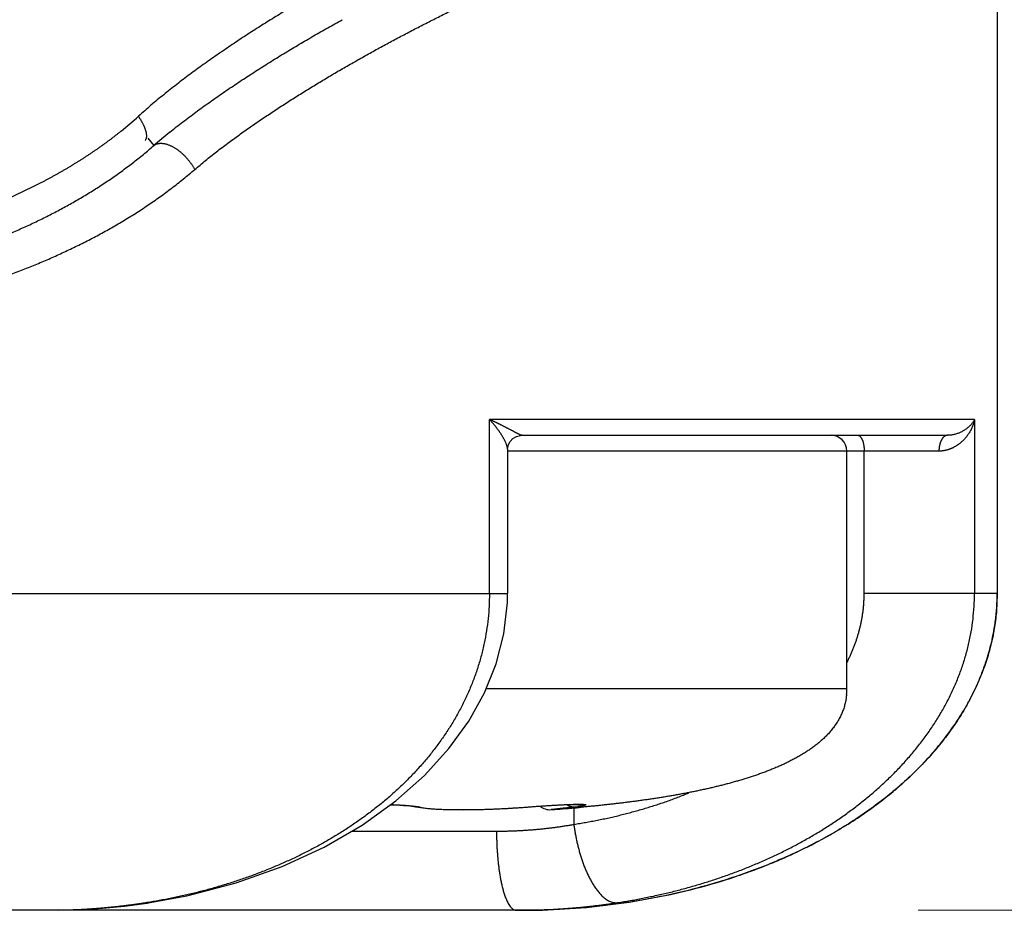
# Model space of a CAD drawing. Header units: millimetres. Extents: x 0 to 1076, y 0 to 742.
# Tile 123 of 134: x 707.82 to 714.04, y 366.6 to 372.22. Entities that reach past the tile are written whole.
import ezdxf

# ---------------------------------------------------------------- set-up
doc = ezdxf.new("R2010")
doc.units = ezdxf.units.MM
doc.header["$LTSCALE"] = 0.454724
doc.layers.add('NoLayerName_001', color=7, linetype='Continuous')
doc.layers.add('NoLayerName_007', color=7, linetype='Continuous')
doc.styles.get("Standard").update_dxf_attribs({"font": 'txt', "bigfont": 'extfont2'})
doc.dimstyles.get("Standard").update_dxf_attribs({"dimtxt": 2.5, "dimasz": 2.5, "dimexe": 1, "dimexo": 1, "dimtad": 1, "dimdec": 3, "dimzin": 0, "dimdsep": 46, "dimtxsty": 'Standard', "dimcen": 2.5, "dimadec": 3, "dimazin": 0, "dimtfac": 0.75, "dimtdec": 3, "dimtmove": 0, "dimatfit": 3, "dimfxl": 1, "dimarcsym": 0})

# ---------------------------------------------------------------- blocks, each defined once
blk = doc.blocks.new('_OPEN30')
at = {"color": 0, "linetype": 'ByBlock', "lineweight": -2}
for p, q in [((-1, 0.267949), (0, 0)), ((0, 0), (-1, -0.267949)), ((0, 0), (-1, 0))]:
    blk.add_line(p, q, dxfattribs=at)
blk = doc.blocks.new('*D109')
at = {"layer": 'Defpoints', "color": 0}
for p in [(772.5, 487.5), (711, 366.6), (793.917, 366.6)]:
    blk.add_point(p, dxfattribs=at)
at = {"layer": 'NoLayerName_001', "color": 0, "linetype": 'Continuous', "lineweight": 13}
for p, q in [((775, 487.5), (796.417, 487.5)), ((793.917, 483.75), (793.917, 370.35)), ((713.5, 366.6), (796.417, 366.6))]:
    blk.add_line(p, q, dxfattribs=at)
at = {"layer": 'NoLayerName_001', "color": 0, "lineweight": 13, "xscale": 3.75, "yscale": 3.75, "zscale": 3.75}
for p, rotation in [((793.917, 487.5), 90), ((793.917, 366.6), 270)]:
    blk.add_blockref('_OPEN30', p, dxfattribs=dict(at, rotation=rotation))
at = {"layer": 'NoLayerName_001', "color": 0, "lineweight": 13, "insert": (787.042, 427.05), "char_height": 8.75, "attachment_point": 5, "rotation": 90}
blk.add_mtext('\\W0.8000;１２１', dxfattribs=at)

msp = doc.modelspace()

# ---------------------------------------------------------------- linework, layer by layer
at = {"layer": 'NoLayerName_001', "color": 60, "linetype": 'Continuous', "lineweight": 25}
for p, q in [((714, 389.85), (714, 368.6)), ((708.632782, 371.476955), (708.67231, 371.430517)), ((710.791949, 368.6), (710.791949, 369.7)), ((713.856979, 369.7), (710.791949, 369.7)), ((713.856979, 369.7), (713.856979, 368.6)), ((710.998186, 369.6), (713.685979, 369.6)), ((710.906523, 369.511967), (710.906523, 368.599999)), ((713.631997, 369.5), (710.906523, 369.5)), ((713.05, 368), (713.05, 369.5)), ((713.159651, 368.6), (713.159651, 369.5)), ((689.093477, 368.6), (710.906523, 368.599999)), ((714, 368.6), (713.159651, 368.6)), ((710.771259, 368), (713.05, 368)), ((710.325152, 367.254132), (710.356292, 367.248326)), ((711.025325, 367.251901), (711.026447, 367.25179)), ((711.026447, 367.25179), (711.063315, 367.254587)), ((711.063315, 367.254587), (711.112444, 367.258088)), ((711.112444, 367.258088), (711.159293, 367.261168)), ((711.159293, 367.261168), (711.202945, 367.263778)), ((711.202945, 367.263778), (711.229905, 367.265238)), ((711.229905, 367.265238), (711.254947, 367.266471)), ((711.254947, 367.266471), (711.277936, 367.267473)), ((711.277936, 367.267473), (711.298773, 367.268243)), ((711.325346, 367.247004), (711.325346, 367.142796)), ((711.358046, 367.249604), (711.372482, 367.250892)), ((709.922809, 367.1), (710.836911, 367.1)), ((711, 366.6), (689, 366.6)), ((708.648705, 366.648682), (708.626824, 366.64827)), ((708.628482, 366.645598), (708.648748, 366.648689))]:
    msp.add_line(p, q, dxfattribs=at)
for points in [[(710.906523, 369.511828), (710.90742, 369.523377), (710.912408, 369.541744), (710.923238, 369.561516), (710.940347, 369.579519), (710.963381, 369.593104), (710.988612, 369.599491), (710.998234, 369.6)], [(708.648706, 366.648676), (708.88027, 366.691553), (709.19172, 366.772821), (709.482075, 366.876172), (709.748507, 366.998918), (709.988455, 367.138069), (710.200615, 367.290629), (710.382423, 367.452079), (710.53592, 367.621014), (710.661324, 367.794843), (710.76064, 367.973581), (710.834444, 368.157195), (710.88302, 368.346052), (710.905259, 368.543034), (710.906445, 368.599999)], [(710.16797, 367.267155), (710.174548, 367.266932), (710.201139, 367.265766), (710.226008, 367.264405), (710.248821, 367.262881), (710.269229, 367.261238), (710.287004, 367.259525), (710.301825, 367.257814), (710.313601, 367.256178), (710.321876, 367.254781), (710.325637, 367.25402)], [(710.356292, 367.248326), (710.40323, 367.242761), (710.454287, 367.239094), (710.509522, 367.236778), (710.568588, 367.235581), (710.630683, 367.235379), (710.695383, 367.236096), (710.762263, 367.237695), (710.831039, 367.240176), (710.901464, 367.243568), (710.973589, 367.247954), (711.026448, 367.25179)], [(711.298773, 367.268243), (711.317344, 367.268792), (711.325745, 367.268984), (711.333545, 367.269121), (711.34073, 367.269207), (711.347305, 367.269243), (711.353211, 367.269234), (711.358419, 367.269183)], [(711.358419, 367.269183), (711.362868, 367.269095), (711.366525, 367.26898), (711.369317, 367.268853), (711.370741, 367.268768)], [(708.071821, 366.600099), (708.208036, 366.60377), (708.346351, 366.612653), (708.48657, 366.62663), (708.628482, 366.645598)]]:
    msp.add_lwpolyline(points, dxfattribs=at)
for centre, radius, start, end in [((706.948534, 373.406932), 2.41983, 308.8283118, 312.2214223), ((710.891429, 368.880485), 3.380412, 128.8047176, 131.0308316), ((712.95, 369.5), 0.1, 0, 90), ((712.628034, 367.999828), 0.421966, 355.1192676, 0.0233695), ((712.635295, 367.99952), 0.414705, 355.076307, 0.0663301), ((710.34556, 367.340985), 0.089205, 257.0971603, 261.0398175), ((710.34549, 367.340428), 0.088644, 261.0280937, 272.9389826), ((710.304547, 367.05083), 0.206152, 77.2526164, 78.7224359), ((711.175, 367.33534), 0.1, 230.9267706, 274.0771391), ((710.457972, 377.436764), 10.226845, 274.0603792, 275.0491869), ((710.430832, 377.785038), 10.576167, 274.0734396, 274.8540669), ((711.15415, 368.706707), 1.464841, 276.7120458, 277.6791082), ((710.495841, 376.997875), 9.786326, 274.8647947, 275.0544813), ((708.028863, 370.412652), 3.811584, 279.0258441, 279.3494959), ((710.961864, 370.94202), 4.342018, 269.9993935, 271.4157439)]:
    msp.add_arc(centre, radius, start, end, dxfattribs=at)
for points, knots in [([(708.929691, 371.278415), (708.9524, 371.297393), (708.997459, 371.335797), (709.067238, 371.390751), (709.138006, 371.444419), (709.20976, 371.496762), (709.282264, 371.548035), (709.355472, 371.59828), (709.429307, 371.647595), (709.503701, 371.696065), (709.578624, 371.74372), (709.654047, 371.790591), (709.729939, 371.836707), (709.806269, 371.882098), (709.88301, 371.926793), (709.96013, 371.970824), (710.037607, 372.014215), (710.11543, 372.056973), (710.193587, 372.099112), (710.272068, 372.140642), (710.350861, 372.181575), (710.429954, 372.221923), (710.509338, 372.261696), (710.58901, 372.300886), (710.66897, 372.33949), (710.749216, 372.377501), (710.829744, 372.414915), (710.910553, 372.451726), (710.991642, 372.487928), (711.073007, 372.52351), (711.154646, 372.558465), (711.236558, 372.592782), (711.31874, 372.626452), (711.401188, 372.659466), (711.483902, 372.691813), (711.566878, 372.723486), (711.650114, 372.754472), (711.733606, 372.784771), (711.81736, 372.814341), (711.901335, 372.843285), (711.957561, 372.861858), (711.985644, 372.871235)], [0, 0, 0, 0, 0.08878548, 0.17759041, 0.26641254, 0.35522807, 0.44402392, 0.53281083, 0.62159656, 0.71038493, 0.79917797, 0.8879765, 0.97678006, 1.06558695, 1.15439429, 1.24319817, 1.33199671, 1.42079141, 1.5095836, 1.5983743, 1.68716414, 1.77595339, 1.86474221, 1.9535312, 2.04232107, 2.13111267, 2.21990689, 2.30870472, 2.39750649, 2.48631139, 2.57511867, 2.66392775, 2.75273823, 2.84154989, 2.93036271, 3.01917685, 3.10799268, 3.19681073, 3.28563147, 3.37445324, 3.46327372, 3.46327372, 3.46327372, 3.46327372]), ([(709.87382, 372.493797), (709.8585, 372.485416), (709.827827, 372.468714), (709.782009, 372.443312), (709.736308, 372.417696), (709.690751, 372.391824), (709.645336, 372.365703), (709.600069, 372.339325), (709.554954, 372.312688), (709.509996, 372.285786), (709.465199, 372.258617), (709.420566, 372.231178), (709.376102, 372.203467), (709.33181, 372.175484), (709.287693, 372.147225), (709.243756, 372.118688), (709.200002, 372.089873), (709.156434, 372.060777), (709.113063, 372.031389), (709.069902, 372.001694), (709.026962, 371.971678), (708.984257, 371.941325), (708.941799, 371.910622), (708.8996, 371.879553), (708.857675, 371.848106), (708.816042, 371.816263), (708.77474, 371.783989), (708.733809, 371.751249), (708.693283, 371.71802), (708.653222, 371.684242), (708.61358, 371.649982), (708.587672, 371.626557), (708.574653, 371.614918)], [0, 0, 0, 0, 0.05238733, 0.10477618, 0.15716612, 0.20955678, 0.26194789, 0.31433929, 0.36673091, 0.41912277, 0.47151484, 0.52390685, 0.5762986, 0.62868995, 0.68108083, 0.73347122, 0.78586119, 0.83825085, 0.89064022, 0.94302959, 0.99541962, 1.04781142, 1.10020654, 1.152607, 1.20501528, 1.25743077, 1.30984772, 1.36226126, 1.41466818, 1.46706712, 1.51945864, 1.57184544, 1.57184544, 1.57184544, 1.57184544]), ([(708.773033, 371.514794), (708.786599, 371.525599), (708.81364, 371.547328), (708.854759, 371.57922), (708.896179, 371.610723), (708.937935, 371.641786), (708.979984, 371.672453), (709.022305, 371.702745), (709.064868, 371.732688), (709.107657, 371.762303), (709.150661, 371.7916), (709.193868, 371.820593), (709.23727, 371.849294), (709.280856, 371.877716), (709.324615, 371.905872), (709.368538, 371.933775), (709.412621, 371.961427), (709.456861, 371.988831), (709.501252, 372.015991), (709.545791, 372.04291), (709.590473, 372.069591), (709.635294, 372.096038), (709.680251, 372.122253), (709.725337, 372.148242), (709.770554, 372.173998), (709.815879, 372.19956), (709.846213, 372.21639), (709.861364, 372.224831)], [0, 0, 0, 0, 0.05203107, 0.10406548, 0.15610403, 0.2081464, 0.26019114, 0.31223577, 0.36427699, 0.41631362, 0.4683474, 0.5203799, 0.57241235, 0.62444564, 0.67648034, 0.7285167, 0.78055468, 0.83259411, 0.88463477, 0.93667633, 0.98871838, 1.04076046, 1.09280199, 1.14484236, 1.19688085, 1.24891668, 1.30094901, 1.30094901, 1.30094901, 1.30094901]), ([(708.615933, 371.462615), (708.617378, 371.464186), (708.620541, 371.467076), (708.623561, 371.472825), (708.625561, 371.479041), (708.626543, 371.485748), (708.626711, 371.492766), (708.626192, 371.499977), (708.625126, 371.507242), (708.623644, 371.514421), (708.621878, 371.521393), (708.619919, 371.528098), (708.617783, 371.534527), (708.615484, 371.540723), (708.613029, 371.546732), (708.610429, 371.552604), (708.607693, 371.558386), (708.604832, 371.564124), (708.601863, 371.569855), (708.598786, 371.575587), (708.595606, 371.581313), (708.592327, 371.587021), (708.588957, 371.592701), (708.585501, 371.598342), (708.581963, 371.603931), (708.57836, 371.609466), (708.575883, 371.613099), (708.574656, 371.614918)], [0, 0, 0, 0, 0.006401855, 0.012722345, 0.019198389, 0.025943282, 0.032970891, 0.040225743, 0.047606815, 0.054983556, 0.062206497, 0.069178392, 0.075934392, 0.082525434, 0.089000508, 0.095406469, 0.101788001, 0.108187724, 0.114641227, 0.12115022, 0.12770355, 0.134290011, 0.140898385, 0.147517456, 0.154136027, 0.160742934, 0.167327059, 0.167327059, 0.167327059, 0.167327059]), ([(708.46574, 371.521816), (708.460708, 371.517791), (708.450664, 371.509713), (708.435467, 371.497761), (708.420192, 371.485905), (708.404827, 371.474164), (708.389377, 371.462531), (708.373842, 371.451008), (708.358225, 371.439594), (708.342528, 371.428288), (708.326751, 371.41709), (708.310897, 371.406), (708.294968, 371.395017), (708.278964, 371.384141), (708.262887, 371.37337), (708.24674, 371.362706), (708.230524, 371.352146), (708.214241, 371.341692), (708.197891, 371.331342), (708.181477, 371.321095), (708.165001, 371.310952), (708.148464, 371.300912), (708.131867, 371.290974), (708.115212, 371.281138), (708.098499, 371.271402), (708.081729, 371.261767), (708.064903, 371.25223), (708.048023, 371.242793), (708.031089, 371.233453), (708.014103, 371.22421), (707.997065, 371.215063), (707.979976, 371.206012), (707.962838, 371.197056), (707.945651, 371.188194), (707.928417, 371.179425), (707.911136, 371.170749), (707.893809, 371.162165), (707.876438, 371.153671), (707.859022, 371.14527), (707.841569, 371.136948), (707.829893, 371.131486), (707.82406, 371.128744)], [0, 0, 0, 0, 0.019332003, 0.038665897, 0.058001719, 0.077339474, 0.096679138, 0.116020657, 0.135363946, 0.154708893, 0.174055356, 0.193403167, 0.212752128, 0.232102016, 0.25145258, 0.270803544, 0.290154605, 0.309505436, 0.328855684, 0.348204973, 0.367552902, 0.3868991, 0.406243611, 0.42558667, 0.444928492, 0.464269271, 0.483609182, 0.502948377, 0.522286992, 0.541625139, 0.560962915, 0.580300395, 0.599637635, 0.618974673, 0.638311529, 0.657648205, 0.676984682, 0.696320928, 0.71565689, 0.734992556, 0.754328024, 0.754328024, 0.754328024, 0.754328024]), ([(707.115466, 370.65063), (707.14354, 370.658691), (707.199779, 370.674534), (707.283658, 370.699988), (707.367214, 370.72655), (707.450345, 370.754465), (707.533013, 370.783756), (707.615164, 370.814505), (707.696748, 370.846781), (707.777712, 370.880652), (707.858007, 370.91619), (707.937577, 370.953463), (708.016353, 370.992531), (708.094248, 371.033433), (708.171156, 371.076201), (708.246967, 371.120862), (708.321571, 371.167443), (708.394853, 371.215978), (708.466722, 371.266471), (708.536993, 371.319041), (708.605839, 371.373382), (708.650017, 371.411646), (708.672311, 371.430516)], [0, 0, 0, 0, 0.087624, 0.17527936, 0.26295531, 0.35064473, 0.43834436, 0.52605507, 0.61378213, 0.70153541, 0.78932971, 0.87718492, 0.96511757, 1.05310231, 1.14110319, 1.22908974, 1.3170374, 1.40492798, 1.4927501, 1.58049963, 1.66818015, 1.75580345, 1.75580345, 1.75580345, 1.75580345]), ([(708.672307, 371.430521), (708.674558, 371.432067), (708.678923, 371.435417), (708.686408, 371.438965), (708.69421, 371.441687), (708.702283, 371.443448), (708.710469, 371.444354), (708.718694, 371.444492), (708.726897, 371.443965), (708.735035, 371.442865), (708.74308, 371.44125), (708.751019, 371.439176), (708.75884, 371.436698), (708.766539, 371.433873), (708.774112, 371.430737), (708.781556, 371.427314), (708.788873, 371.423627), (708.796063, 371.419698), (708.803129, 371.415552), (708.810072, 371.411204), (708.816891, 371.406661), (708.823585, 371.401932), (708.830155, 371.397024), (708.8366, 371.391946), (708.84292, 371.386703), (708.849114, 371.381306), (708.855183, 371.37576), (708.861127, 371.370074), (708.866945, 371.364256), (708.872637, 371.358312), (708.878204, 371.352252), (708.88364, 371.346077), (708.888942, 371.339789), (708.894103, 371.333391), (708.899118, 371.326883), (708.903982, 371.320268), (708.908693, 371.313549), (708.913236, 371.306723), (708.917635, 371.299807), (708.920402, 371.295098), (708.921805, 371.292756)], [0, 0, 0, 0, 0.008195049, 0.016442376, 0.024714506, 0.032954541, 0.041169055, 0.04938497, 0.057601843, 0.065805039, 0.074002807, 0.082203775, 0.090407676, 0.098607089, 0.106799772, 0.114990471, 0.123181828, 0.131374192, 0.139565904, 0.147756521, 0.155948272, 0.164143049, 0.172342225, 0.180546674, 0.188756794, 0.196972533, 0.205193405, 0.21341852, 0.221646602, 0.229876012, 0.238104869, 0.246331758, 0.254555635, 0.262775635, 0.270991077, 0.279201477, 0.287406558, 0.295606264, 0.303800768, 0.311990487, 0.311990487, 0.311990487, 0.311990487]), ([(707.271223, 370.457509), (707.301089, 370.465955), (707.360918, 370.482549), (707.450157, 370.50925), (707.539054, 370.537133), (707.627504, 370.566459), (707.715468, 370.597251), (707.802889, 370.629594), (707.889714, 370.663557), (707.975889, 370.699213), (708.061361, 370.736634), (708.146075, 370.77589), (708.229955, 370.817045), (708.312913, 370.860137), (708.39484, 370.905196), (708.475623, 370.95225), (708.555151, 371.001325), (708.633306, 371.052457), (708.709996, 371.105648), (708.785029, 371.16102), (708.858588, 371.218253), (708.905849, 371.258544), (708.929691, 371.278415)], [0, 0, 0, 0, 0.0931123, 0.18625783, 0.27942533, 0.37260734, 0.46580037, 0.55900522, 0.65222721, 0.74547647, 0.83876812, 0.93212258, 1.02555596, 1.11904151, 1.21254297, 1.30602954, 1.39947637, 1.4928649, 1.58618338, 1.67942726, 1.77259964, 1.86571178, 1.86571178, 1.86571178, 1.86571178]), ([(708.921805, 371.292756), (708.92315, 371.290382), (708.925898, 371.285667), (708.928407, 371.280821), (708.929691, 371.278415)], [0, 0, 0, 0, 0.0081856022, 0.0163680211, 0.0163680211, 0.0163680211, 0.0163680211]), ([(707.82406, 371.128744), (707.818214, 371.126032), (707.80653, 371.120585), (707.788947, 371.112542), (707.771331, 371.104573), (707.753675, 371.09669), (707.735983, 371.088889), (707.718255, 371.08117), (707.700492, 371.073532), (707.682696, 371.065972), (707.664867, 371.05849), (707.647006, 371.051085), (707.629114, 371.043756), (707.611192, 371.036501), (707.593242, 371.02932), (707.575263, 371.022211), (707.557258, 371.015173), (707.539225, 371.008204), (707.521167, 371.001303), (707.503085, 370.994469), (707.484977, 370.9877), (707.466846, 370.980995), (707.448692, 370.974352), (707.430516, 370.96777), (707.412318, 370.961248), (707.394098, 370.954786), (707.375858, 370.948381), (707.357599, 370.942033), (707.33932, 370.935741), (707.321023, 370.929503), (707.302707, 370.923319), (707.284375, 370.917185), (707.266026, 370.911101), (707.247661, 370.905065), (707.229282, 370.899075), (707.210888, 370.893129), (707.19248, 370.887223), (707.174061, 370.881356), (707.149487, 370.873581), (707.094146, 370.856239), (707.044895, 370.841016), (707.007974, 370.829545)], [0, 0, 0, 0, 0.019335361, 0.038670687, 0.058006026, 0.077341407, 0.096676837, 0.116012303, 0.135347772, 0.154683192, 0.174018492, 0.193353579, 0.212688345, 0.232022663, 0.251356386, 0.270689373, 0.290021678, 0.309353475, 0.328684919, 0.348016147, 0.367347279, 0.38667842, 0.40600965, 0.425340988, 0.444672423, 0.464003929, 0.483335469, 0.502666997, 0.521998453, 0.541329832, 0.56066116, 0.579992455, 0.599323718, 0.618654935, 0.637986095, 0.657317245, 0.676648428, 0.695979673, 0.715310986, 0.753973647, 0.869960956, 0.869960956, 0.869960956, 0.869960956]), ([(710.906523, 369.511813), (710.906375, 369.513933), (710.906265, 369.518202), (710.904978, 369.524486), (710.903392, 369.530679), (710.901495, 369.536783), (710.899362, 369.542794), (710.897037, 369.548732), (710.894556, 369.554606), (710.891927, 369.560418), (710.889161, 369.566171), (710.886271, 369.571867), (710.883268, 369.577507), (710.880164, 369.583095), (710.876971, 369.588632), (710.8737, 369.594123), (710.870359, 369.599568), (710.866952, 369.604968), (710.86348, 369.610324), (710.859944, 369.615636), (710.856348, 369.620906), (710.852693, 369.626135), (710.848981, 369.631323), (710.845214, 369.636472), (710.841394, 369.641582), (710.837524, 369.646654), (710.833605, 369.651689), (710.829637, 369.656686), (710.825623, 369.661647), (710.821563, 369.666571), (710.817459, 369.671457), (710.81331, 369.676307), (710.80912, 369.68112), (710.804888, 369.685897), (710.800615, 369.690636), (710.796308, 369.695342), (710.793399, 369.698445), (710.791949, 369.7)], [0, 0, 0, 0, 0.006374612, 0.012776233, 0.019178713, 0.025562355, 0.031938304, 0.038312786, 0.044688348, 0.051066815, 0.057449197, 0.063835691, 0.070225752, 0.076618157, 0.083011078, 0.089402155, 0.095789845, 0.102174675, 0.108557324, 0.114938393, 0.121318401, 0.127697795, 0.134076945, 0.140456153, 0.146835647, 0.153215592, 0.159596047, 0.165976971, 0.172358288, 0.178739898, 0.185121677, 0.191503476, 0.197885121, 0.204266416, 0.210647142, 0.21702706, 0.223405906, 0.223405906, 0.223405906, 0.223405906]), ([(710.998186, 369.6), (710.996304, 369.600275), (710.992433, 369.600522), (710.987047, 369.602763), (710.981748, 369.60506), (710.976522, 369.607484), (710.971375, 369.60998), (710.966269, 369.612546), (710.961181, 369.615166), (710.956101, 369.61783), (710.944272, 369.624115), (710.930787, 369.631352), (710.917265, 369.638513), (710.910498, 369.642076), (710.905418, 369.64474), (710.900332, 369.647394), (710.89524, 369.650038), (710.890143, 369.652671), (710.885039, 369.655293), (710.879929, 369.657904), (710.874812, 369.660501), (710.869688, 369.663085), (710.864557, 369.665655), (710.859419, 369.668211), (710.854274, 369.670751), (710.849121, 369.673276), (710.843961, 369.675785), (710.838794, 369.678279), (710.833619, 369.680758), (710.828436, 369.68322), (710.823247, 369.685667), (710.818049, 369.688097), (710.812845, 369.690511), (710.807633, 369.692909), (710.802413, 369.69529), (710.797186, 369.697656), (710.793694, 369.699217), (710.791949, 369.7)], [0, 0, 0, 0, 0.005705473, 0.011517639, 0.017330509, 0.023075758, 0.028785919, 0.034493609, 0.040218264, 0.045956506, 0.05170227, 0.080401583, 0.091870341, 0.097605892, 0.103342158, 0.10907903, 0.114816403, 0.120554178, 0.126292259, 0.132030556, 0.137768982, 0.143507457, 0.149245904, 0.154984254, 0.160722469, 0.16646055, 0.172198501, 0.17793633, 0.183674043, 0.189411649, 0.195149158, 0.200886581, 0.20662393, 0.212361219, 0.218098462, 0.223835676, 0.229572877, 0.229572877, 0.229572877, 0.229572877]), ([(713.856979, 369.7), (713.855355, 369.69704), (713.852262, 369.691029), (713.846683, 369.682537), (713.84061, 369.674362), (713.833985, 369.666555), (713.826885, 369.659094), (713.819333, 369.651999), (713.811368, 369.645284), (713.803023, 369.638965), (713.794334, 369.633058), (713.785336, 369.627579), (713.776063, 369.622544), (713.76655, 369.61797), (713.756832, 369.613872), (713.746945, 369.610267), (713.736922, 369.607171), (713.7268, 369.604602), (713.716612, 369.602568), (713.706393, 369.601114), (713.69618, 369.600157), (713.689369, 369.6001), (713.685979, 369.6)], [0, 0, 0, 0, 0.010127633, 0.020264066, 0.030437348, 0.040666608, 0.050961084, 0.061319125, 0.071735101, 0.082201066, 0.092707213, 0.103242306, 0.11379409, 0.124349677, 0.134895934, 0.145419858, 0.155908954, 0.16635163, 0.176737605, 0.187058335, 0.197307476, 0.207481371, 0.207481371, 0.207481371, 0.207481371]), ([(713.856979, 369.7), (713.856127, 369.696355), (713.85454, 369.68903), (713.851449, 369.67821), (713.847944, 369.667504), (713.843957, 369.656947), (713.839519, 369.646554), (713.834635, 369.636345), (713.829315, 369.626339), (713.82357, 369.616555), (713.817409, 369.607011), (713.810843, 369.597728), (713.803885, 369.588726), (713.796549, 369.580027), (713.788851, 369.571653), (713.780805, 369.563626), (713.772427, 369.555969), (713.76373, 369.548705), (713.754734, 369.541852), (713.745441, 369.535451), (713.735908, 369.52945), (713.729293, 369.525917), (713.726022, 369.524095)], [0, 0, 0, 0, 0.011229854, 0.022476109, 0.033739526, 0.04502025, 0.056317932, 0.067631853, 0.078961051, 0.090304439, 0.101660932, 0.113029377, 0.124405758, 0.135783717, 0.147157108, 0.158520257, 0.169868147, 0.181196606, 0.192502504, 0.20378395, 0.215040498, 0.226273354, 0.226273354, 0.226273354, 0.226273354]), ([(713.119164, 369.6), (713.120617, 369.59982), (713.123553, 369.59972), (713.127669, 369.598023), (713.131434, 369.595606), (713.134863, 369.592458), (713.137985, 369.588765), (713.140817, 369.584647), (713.143371, 369.580239), (713.145656, 369.575673), (713.147682, 369.571079), (713.149474, 369.566545), (713.151035, 369.562096), (713.152387, 369.557718), (713.153556, 369.553389), (713.154566, 369.549083), (713.155444, 369.544777), (713.156214, 369.540447), (713.156904, 369.536076), (713.157525, 369.531656), (713.158073, 369.527192), (713.158546, 369.522691), (713.158941, 369.518165), (713.159254, 369.513624), (713.159478, 369.509077), (713.159627, 369.504535), (713.159635, 369.50151), (713.159651, 369.5)], [0, 0, 0, 0, 0.004392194, 0.008716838, 0.013150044, 0.017778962, 0.022618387, 0.027632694, 0.032753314, 0.037890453, 0.04294051, 0.047812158, 0.05251322, 0.057081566, 0.061553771, 0.065964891, 0.070348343, 0.074735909, 0.079157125, 0.0836225, 0.088123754, 0.092651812, 0.097197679, 0.101752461, 0.106307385, 0.110853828, 0.115383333, 0.115383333, 0.115383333, 0.115383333]), ([(713.685979, 369.6), (713.684618, 369.599895), (713.681867, 369.599828), (713.677828, 369.598849), (713.673902, 369.59744), (713.67014, 369.595572), (713.666586, 369.593344), (713.663278, 369.590807), (713.66023, 369.588011), (713.657425, 369.584999), (713.654842, 369.581807), (713.652457, 369.578468), (713.650243, 369.575016), (713.648188, 369.571468), (713.646287, 369.567834), (713.64453, 369.564126), (713.642911, 369.560352), (713.64142, 369.556523), (713.64005, 369.552647), (713.638796, 369.548731), (713.637657, 369.544779), (713.636631, 369.540794), (713.635714, 369.53678), (713.634904, 369.532741), (713.634199, 369.528681), (713.633596, 369.524605), (713.633092, 369.520515), (713.632686, 369.516416), (713.632374, 369.512311), (713.632157, 369.508205), (713.632019, 369.504101), (713.632011, 369.501366), (713.631997, 369.5)], [0, 0, 0, 0, 0.004095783, 0.008224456, 0.012395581, 0.016596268, 0.020797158, 0.024960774, 0.029085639, 0.033192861, 0.037295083, 0.041396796, 0.045496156, 0.049593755, 0.053692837, 0.057795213, 0.061901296, 0.066010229, 0.070120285, 0.074231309, 0.078343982, 0.082458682, 0.086575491, 0.090694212, 0.094814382, 0.098935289, 0.10305599, 0.107175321, 0.111291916, 0.115404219, 0.119510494, 0.123608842, 0.123608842, 0.123608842, 0.123608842]), ([(713.726022, 369.524095), (713.724574, 369.523354), (713.721692, 369.521851), (713.717298, 369.519732), (713.712863, 369.517698), (713.708378, 369.515766), (713.703843, 369.513934), (713.69926, 369.512205), (713.694631, 369.510581), (713.68996, 369.509064), (713.685251, 369.507656), (713.680507, 369.506359), (713.675732, 369.505176), (713.67093, 369.504108), (713.666105, 369.503157), (713.661261, 369.502327), (713.656401, 369.501618), (713.65153, 369.501033), (713.64665, 369.500574), (713.641765, 369.500247), (713.636881, 369.500034), (713.633624, 369.500022), (713.631997, 369.5)], [0, 0, 0, 0, 0.0048767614, 0.009752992, 0.0146311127, 0.0195136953, 0.02440345, 0.0293018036, 0.0342074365, 0.0391187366, 0.0440341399, 0.0489521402, 0.053871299, 0.0587902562, 0.0637077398, 0.068622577, 0.073533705, 0.0784401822, 0.0833411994, 0.0882360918, 0.0931243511, 0.0980056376, 0.0980056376, 0.0980056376, 0.0980056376]), ([(710.791884, 368.6), (710.791186, 368.573817), (710.79079, 368.521368), (710.784176, 368.442896), (710.774028, 368.364757), (710.759743, 368.28721), (710.741551, 368.210499), (710.719438, 368.134858), (710.693541, 368.06047), (710.66402, 367.987471), (710.631027, 367.91599), (710.594713, 367.846154), (710.555219, 367.778084), (710.512707, 367.711874), (710.467359, 367.647577), (710.419349, 367.585245), (710.368848, 367.524923), (710.316022, 367.466656), (710.261024, 367.410464), (710.203998, 367.356344), (710.145081, 367.304284), (710.084408, 367.25427), (710.022109, 367.206285), (709.958298, 367.160308), (709.893069, 367.116324), (709.826515, 367.07431), (709.758725, 367.034243), (709.689788, 366.9961), (709.619796, 366.959857), (709.548837, 366.925492), (709.477002, 366.892982), (709.404381, 366.862304), (709.331055, 366.83343), (709.257089, 366.806342), (709.182536, 366.781019), (709.10744, 366.757445), (709.031854, 366.735581), (708.955809, 366.715473), (708.879407, 366.696844), (708.828118, 366.686036), (708.802523, 366.680432)], [0, 0, 0, 0, 0.07857607, 0.15727879, 0.23606706, 0.31489521, 0.3937154, 0.47248503, 0.55121096, 0.62991783, 0.70861664, 0.78730586, 0.86597401, 0.94462593, 1.02327963, 1.10193929, 1.18059524, 1.25922599, 1.33782811, 1.41642464, 1.4950297, 1.57364665, 1.65226925, 1.73089985, 1.80955552, 1.88824811, 1.96698319, 2.0457604, 2.12457378, 2.2034121, 2.28225922, 2.36109436, 2.43989423, 2.51865407, 2.59738162, 2.67608243, 2.75475971, 2.83341437, 2.91204514, 2.99064868, 2.99064868, 2.99064868, 2.99064868]), ([(713.050771, 368.165152), (713.054106, 368.171898), (713.060878, 368.185348), (713.070442, 368.205817), (713.079639, 368.226464), (713.088392, 368.247313), (713.096704, 368.268348), (713.104557, 368.289564), (713.111937, 368.310953), (713.118831, 368.332509), (713.125224, 368.354224), (713.131102, 368.376091), (713.136452, 368.398099), (713.141267, 368.420235), (713.145541, 368.442483), (713.149267, 368.464827), (713.152439, 368.48725), (713.155049, 368.509736), (713.157096, 368.53227), (713.15855, 368.554835), (713.159496, 368.577415), (713.159551, 368.592474), (713.159651, 368.6)], [0, 0, 0, 0, 0.022578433, 0.04517045, 0.067772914, 0.09038327, 0.112999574, 0.135620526, 0.158245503, 0.180874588, 0.203508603, 0.226149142, 0.248797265, 0.271449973, 0.294103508, 0.316754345, 0.339399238, 0.362035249, 0.384659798, 0.407270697, 0.429866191, 0.452445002, 0.452445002, 0.452445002, 0.452445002]), ([(713.847352, 368.438596), (713.849729, 368.465476), (713.85605, 368.519092), (713.856091, 368.573079), (713.856895, 368.6)], [0, 0, 0, 0, 0.080954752, 0.161754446, 0.161754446, 0.161754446, 0.161754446]), ([(711.601216, 366.648263), (711.627774, 366.652631), (711.680969, 366.660979), (711.760377, 366.67585), (711.839531, 366.692158), (711.918344, 366.710175), (711.996782, 366.729853), (712.074798, 366.751233), (712.152348, 366.77433), (712.229385, 366.799166), (712.305866, 366.825762), (712.381741, 366.854137), (712.456951, 366.884309), (712.531416, 366.916308), (712.605053, 366.950159), (712.677775, 366.985886), (712.749496, 367.023513), (712.82013, 367.063066), (712.889592, 367.104569), (712.957796, 367.148047), (713.024655, 367.193525), (713.09008, 367.241022), (713.153962, 367.290561), (713.216172, 367.342172), (713.276576, 367.39588), (713.335036, 367.451708), (713.391411, 367.509672), (713.44554, 367.569768), (713.497239, 367.631981), (713.546317, 367.696285), (713.59258, 367.762653), (713.635826, 367.831048), (713.675852, 367.901405), (713.712447, 367.973623), (713.745394, 368.047592), (713.774459, 368.123199), (713.799461, 368.200312), (713.819996, 368.278769), (713.836707, 368.358192), (713.843437, 368.41186), (713.847352, 368.438596)], [0, 0, 0, 0, 0.08074344, 0.16152552, 0.24233933, 0.32317975, 0.40404347, 0.48492913, 0.56583736, 0.64677092, 0.72773473, 0.80873588, 0.88977135, 0.97081948, 1.05186041, 1.13287856, 1.21386297, 1.29480761, 1.37571161, 1.45657963, 1.53742216, 1.61825516, 1.69908325, 1.77989958, 1.86070638, 1.94151676, 2.02235432, 2.10322097, 2.18409291, 2.26495937, 2.34582619, 2.42671658, 2.50763858, 2.5885695, 2.66950293, 2.7504549, 2.83146594, 2.91255842, 2.99367071, 3.07473402, 3.07473402, 3.07473402, 3.07473402]), ([(713.04847, 367.963926), (713.047337, 367.954708), (713.045555, 367.936195), (713.03998, 367.908843), (713.032686, 367.881925), (713.023415, 367.855611), (713.012321, 367.830007), (712.999488, 367.805206), (712.985065, 367.781276), (712.969186, 367.758288), (712.95197, 367.736305), (712.933559, 367.715337), (712.914109, 367.695341), (712.893759, 367.67627), (712.872642, 367.658062), (712.850848, 367.640683), (712.828448, 367.624097), (712.805514, 367.608266), (712.782108, 367.593145), (712.758284, 367.578698), (712.734087, 367.564885), (712.709563, 367.551667), (712.684751, 367.539001), (712.659682, 367.526857), (712.634381, 367.515204), (712.608874, 367.504012), (712.583184, 367.493246), (712.557326, 367.482889), (712.531311, 367.472923), (712.505154, 367.46333), (712.478866, 367.454091), (712.452459, 367.445189), (712.425946, 367.436604), (712.399339, 367.428318), (712.372649, 367.420314), (712.345886, 367.412575), (712.319052, 367.405095), (712.292154, 367.397861), (712.265192, 367.390873), (712.238179, 367.384089), (712.220118, 367.379778), (712.211095, 367.377596)], [0, 0, 0, 0, 0.02786289, 0.05574599, 0.08361794, 0.11148277, 0.13936125, 0.16726619, 0.19519432, 0.22312601, 0.25103109, 0.27891437, 0.30679761, 0.33468275, 0.36255714, 0.39042355, 0.41828949, 0.44615461, 0.4740143, 0.50187216, 0.52973116, 0.55758973, 0.58544438, 0.61329741, 0.64115095, 0.66900486, 0.6968578, 0.72471145, 0.75256783, 0.78042795, 0.80829191, 0.83615895, 0.86402747, 0.89189514, 0.91975898, 0.94761805, 0.97547372, 1.00332718, 1.03117934, 1.05903084, 1.08688207, 1.08688207, 1.08688207, 1.08688207]), ([(712.211095, 367.377596), (712.202054, 367.375485), (712.183985, 367.371212), (712.156813, 367.3651), (712.129605, 367.359153), (712.102356, 367.353398), (712.07507, 367.347819), (712.047749, 367.342413), (712.020396, 367.337175), (711.993012, 367.332097), (711.965599, 367.327175), (711.93816, 367.322403), (711.910697, 367.317775), (711.883211, 367.313285), (711.855704, 367.308928), (711.828177, 367.304702), (711.800632, 367.300601), (711.773068, 367.296624), (711.745488, 367.292767), (711.717892, 367.289026), (711.69028, 367.285397), (711.662655, 367.281879), (711.635016, 367.278466), (711.607364, 367.275156), (711.579701, 367.271946), (711.552027, 367.268834), (711.524343, 367.265817), (711.496648, 367.262894), (711.468944, 367.260061), (711.441232, 367.257316), (711.413511, 367.25466), (711.385783, 367.252078), (711.367291, 367.250435), (711.358046, 367.249604)], [0, 0, 0, 0, 0.02785108, 0.055701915, 0.083552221, 0.111402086, 0.139251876, 0.167101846, 0.194952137, 0.222802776, 0.250653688, 0.27850469, 0.306355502, 0.334205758, 0.362055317, 0.3899044, 0.417753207, 0.445601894, 0.473450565, 0.50129928, 0.529148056, 0.556996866, 0.58484564, 0.612694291, 0.640542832, 0.66839131, 0.696239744, 0.724088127, 0.751936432, 0.779784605, 0.807632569, 0.835480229, 0.863327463, 0.863327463, 0.863327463, 0.863327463]), ([(711.325346, 367.142796), (711.337768, 367.144787), (711.362627, 367.148671), (711.399822, 367.155082), (711.436956, 367.161846), (711.474019, 367.169029), (711.511014, 367.176618), (711.547936, 367.184619), (711.584778, 367.193035), (711.621534, 367.20187), (711.658193, 367.211126), (711.694748, 367.220807), (711.731188, 367.230914), (711.767507, 367.241452), (711.803694, 367.252423), (711.839742, 367.26383), (711.87564, 367.275675), (711.911381, 367.287964), (711.946958, 367.300694), (711.982353, 367.313887), (712.017587, 367.327474), (712.040895, 367.336979), (712.052569, 367.341674)], [0, 0, 0, 0, 0.037741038, 0.075481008, 0.113224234, 0.150975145, 0.188738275, 0.226516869, 0.264308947, 0.302111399, 0.339921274, 0.377735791, 0.415552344, 0.453368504, 0.491182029, 0.528990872, 0.566793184, 0.60458732, 0.642371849, 0.680145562, 0.717907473, 0.75565683, 0.75565683, 0.75565683, 0.75565683]), ([(710.168986, 367.267832), (710.171001, 367.267759), (710.17503, 367.267616), (710.181074, 367.267381), (710.187117, 367.267135), (710.19316, 367.266876), (710.199202, 367.266604), (710.205244, 367.26632), (710.211285, 367.266021), (710.217326, 367.265709), (710.223367, 367.265381), (710.229406, 367.265036), (710.235444, 367.264673), (710.241481, 367.264292), (710.247517, 367.263891), (710.253551, 367.263469), (710.259584, 367.263026), (710.265614, 367.262559), (710.271643, 367.262068), (710.277669, 367.261551), (710.283693, 367.261012), (710.287707, 367.260625), (710.289714, 367.260436)], [0, 0, 0, 0, 0.00604814, 0.012096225, 0.018144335, 0.024192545, 0.030240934, 0.036289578, 0.042338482, 0.04838757, 0.054436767, 0.060486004, 0.066535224, 0.072584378, 0.078633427, 0.084682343, 0.090731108, 0.096779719, 0.102828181, 0.108876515, 0.114924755, 0.120972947, 0.120972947, 0.120972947, 0.120972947]), ([(710.289714, 367.260436), (710.290637, 367.260345), (710.292484, 367.260165), (710.295253, 367.259886), (710.298022, 367.2596), (710.300789, 367.259306), (710.303556, 367.259003), (710.306322, 367.258692), (710.309086, 367.258372), (710.31185, 367.258042), (710.314613, 367.257702), (710.317374, 367.257351), (710.320134, 367.25699), (710.322893, 367.256617), (710.32565, 367.256232), (710.328405, 367.255831), (710.331158, 367.255414), (710.333907, 367.254978), (710.336653, 367.254521), (710.339394, 367.254041), (710.342132, 367.25354), (710.343952, 367.253179), (710.344863, 367.253002)], [0, 0, 0, 0, 0.00278313, 0.0055662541, 0.0083493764, 0.0111325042, 0.0139156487, 0.0166988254, 0.0194820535, 0.0222653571, 0.0250487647, 0.0278323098, 0.0306160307, 0.0333999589, 0.0361840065, 0.0389680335, 0.0417519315, 0.044535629, 0.0473190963, 0.0501023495, 0.0528854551, 0.0556685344, 0.0556685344, 0.0556685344, 0.0556685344]), ([(710.350035, 367.251901), (710.354948, 367.250916), (710.364747, 367.24878), (710.379631, 367.246562), (710.394559, 367.244698), (710.40952, 367.243125), (710.424498, 367.24178), (710.439489, 367.240638), (710.454491, 367.239665), (710.469501, 367.238827), (710.484519, 367.238113), (710.499542, 367.237511), (710.51457, 367.237009), (710.5296, 367.236595), (710.544632, 367.236259), (710.559665, 367.235995), (710.574698, 367.2358), (710.589732, 367.235669), (710.604767, 367.2356), (710.619801, 367.235586), (710.634836, 367.235626), (710.64987, 367.235718), (710.664904, 367.235859), (710.679938, 367.236048), (710.694971, 367.236284), (710.710003, 367.236565), (710.725034, 367.236889), (710.740064, 367.237255), (710.755093, 367.237663), (710.770121, 367.238112), (710.785147, 367.238602), (710.800173, 367.239131), (710.815197, 367.2397), (710.83022, 367.240307), (710.845242, 367.240953), (710.860262, 367.241638), (710.87528, 367.242363), (710.890296, 367.243128), (710.90531, 367.243935), (710.920322, 367.244778), (710.930328, 367.24538), (710.935331, 367.245676)], [0, 0, 0, 0, 0.015032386, 0.030074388, 0.04512345, 0.060165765, 0.075201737, 0.090234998, 0.105267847, 0.120301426, 0.135336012, 0.150371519, 0.165407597, 0.180443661, 0.195479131, 0.210514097, 0.225548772, 0.240583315, 0.255617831, 0.270652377, 0.285686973, 0.300721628, 0.315756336, 0.330791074, 0.345825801, 0.360860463, 0.375895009, 0.390929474, 0.405963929, 0.420998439, 0.436033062, 0.451067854, 0.466102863, 0.481138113, 0.496173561, 0.511209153, 0.526244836, 0.541280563, 0.556316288, 0.571351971, 0.586387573, 0.586387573, 0.586387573, 0.586387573]), ([(710.935331, 367.245676), (710.940333, 367.245986), (710.950338, 367.246596), (710.965342, 367.247573), (710.980343, 367.248587), (710.99534, 367.249647), (711.010335, 367.250744), (711.020328, 367.251519), (711.025325, 367.251901)], [0, 0, 0, 0, 0.0150354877, 0.0300708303, 0.0451060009, 0.0601409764, 0.0751757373, 0.0902102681, 0.0902102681, 0.0902102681, 0.0902102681]), ([(711.025325, 367.251901), (711.033971, 367.252565), (711.051261, 367.253907), (711.077203, 367.255826), (711.10315, 367.257681), (711.129103, 367.259456), (711.150735, 367.260867), (711.168043, 367.261952), (711.181026, 367.262742), (711.194009, 367.263509), (711.206995, 367.264251), (711.219981, 367.264969), (711.232969, 367.265659), (711.245959, 367.266317), (711.25895, 367.266942), (711.271943, 367.267528), (711.284939, 367.268074), (711.297936, 367.268577), (711.310936, 367.269023), (711.323938, 367.269392), (711.336941, 367.269684), (711.345612, 367.26977), (711.349947, 367.269827)], [0, 0, 0, 0, 0.026012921, 0.052026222, 0.078039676, 0.1040531, 0.13006636, 0.143072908, 0.15607939, 0.169085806, 0.182092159, 0.195098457, 0.208104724, 0.221111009, 0.23411738, 0.247123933, 0.260130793, 0.273138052, 0.286145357, 0.299152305, 0.312158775, 0.325164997, 0.325164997, 0.325164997, 0.325164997]), ([(711.32536, 367.251901), (711.315814, 367.250779), (711.295531, 367.24838), (711.266885, 367.245077), (711.241818, 367.242212), (711.219131, 367.239678), (711.203609, 367.237941), (711.192861, 367.236759), (711.189275, 367.236396), (711.185692, 367.236003), (711.183304, 367.235729), (711.18211, 367.235594)], [0, 0, 0, 0, 0.028835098, 0.061274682, 0.086505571, 0.104527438, 0.129758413, 0.133362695, 0.136966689, 0.140571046, 0.144175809, 0.144175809, 0.144175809, 0.144175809]), ([(711.32536, 367.251901), (711.324543, 367.251866), (711.322907, 367.251771), (711.320446, 367.251784), (711.317984, 367.251887), (711.315524, 367.252096), (711.313072, 367.252403), (711.310632, 367.25281), (711.308208, 367.253312), (711.305805, 367.253909), (711.303427, 367.254598), (711.301079, 367.255377), (711.298764, 367.256245), (711.296484, 367.257198), (711.294241, 367.258231), (711.292037, 367.259343), (711.289873, 367.260528), (711.28775, 367.261785), (711.285671, 367.263109), (711.283638, 367.264499), (711.281645, 367.265942), (711.280362, 367.266961), (711.279716, 367.267464)], [0, 0, 0, 0, 0.0024553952, 0.0049150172, 0.0073788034, 0.0098464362, 0.0123173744, 0.0147908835, 0.0172660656, 0.0197418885, 0.0222172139, 0.0246908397, 0.0271623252, 0.0296323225, 0.0321013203, 0.0345695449, 0.0370369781, 0.0395033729, 0.0419682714, 0.0444310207, 0.0468907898, 0.0493465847, 0.0493465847, 0.0493465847, 0.0493465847]), ([(711.40012, 367.264882), (711.399768, 367.2647), (711.399098, 367.264314), (711.398012, 367.263924), (711.396933, 367.263554), (711.395825, 367.263203), (711.394698, 367.262868), (711.393562, 367.262551), (711.392425, 367.262254), (711.391291, 367.261974), (711.390156, 367.261708), (711.389022, 367.261453), (711.387885, 367.261207), (711.386746, 367.260966), (711.385604, 367.26073), (711.38446, 367.260499), (711.383314, 367.260273), (711.382167, 367.260052), (711.38102, 367.259836), (711.379871, 367.259623), (711.378722, 367.259415), (711.377573, 367.259211), (711.376424, 367.25901), (711.375274, 367.258812), (711.374124, 367.258618), (711.372973, 367.258426), (711.371822, 367.258237), (711.370671, 367.25805), (711.369519, 367.257865), (711.368367, 367.257683), (711.36683, 367.257442), (711.364907, 367.257147), (711.3626, 367.2568), (711.36029, 367.25646), (711.35798, 367.256126), (711.355669, 367.255799), (711.353358, 367.255477), (711.351431, 367.255212), (711.350274, 367.255056), (711.349889, 367.255003)], [0, 0, 0, 0, 0.0011907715, 0.0023121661, 0.0034508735, 0.0046168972, 0.0057972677, 0.0069789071, 0.0081532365, 0.0093213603, 0.0104855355, 0.0116479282, 0.012810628, 0.0139750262, 0.0151409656, 0.0163080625, 0.017475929, 0.0186441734, 0.0198124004, 0.0209802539, 0.0221476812, 0.0233147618, 0.0244815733, 0.0256481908, 0.0268146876, 0.0279811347, 0.0291476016, 0.0303141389, 0.0314807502, 0.032647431, 0.0338141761, 0.0361478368, 0.0384816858, 0.0408156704, 0.0431497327, 0.0454838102, 0.0478178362, 0.0501517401, 0.0513186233, 0.0513186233, 0.0513186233, 0.0513186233]), ([(711.349947, 367.269827), (711.350725, 367.269833), (711.35228, 367.269846), (711.354614, 367.269858), (711.356948, 367.269866), (711.359282, 367.269868), (711.361616, 367.269864), (711.363949, 367.269852), (711.365894, 367.269836), (711.36745, 367.269819), (711.368617, 367.269805), (711.369784, 367.269788), (711.37095, 367.269768), (711.372117, 367.269747), (711.373284, 367.269723), (711.37445, 367.269696), (711.375617, 367.269667), (711.376783, 367.269634), (711.377949, 367.269598), (711.379116, 367.269559), (711.380282, 367.269515), (711.381448, 367.269468), (711.382613, 367.269416), (711.383779, 367.26936), (711.384944, 367.269298), (711.386109, 367.269229), (711.387274, 367.269154), (711.388438, 367.269072), (711.389601, 367.268982), (711.390764, 367.268882), (711.391925, 367.26877), (711.393086, 367.268645), (711.394244, 367.268506), (711.395401, 367.268348), (711.396554, 367.268163), (711.397697, 367.267937), (711.398845, 367.267683), (711.399918, 367.267284), (711.401078, 367.266927), (711.401354, 367.265445), (711.400452, 367.265149), (711.40012, 367.264882)], [0, 0, 0, 0, 0.0023337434, 0.0046675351, 0.0070013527, 0.0093351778, 0.0116689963, 0.014002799, 0.0163365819, 0.0175034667, 0.0186703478, 0.0198372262, 0.0210041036, 0.022170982, 0.0233378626, 0.0245047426, 0.0256716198, 0.0268384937, 0.0280053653, 0.029172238, 0.0303391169, 0.0315060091, 0.0326729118, 0.0338398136, 0.03500671, 0.0361736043, 0.0373405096, 0.0385074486, 0.0396744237, 0.0408413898, 0.042008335, 0.0431752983, 0.0443423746, 0.0455095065, 0.0466765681, 0.0478440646, 0.0490123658, 0.0501769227, 0.0513439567, 0.0523920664, 0.0536693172, 0.0536693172, 0.0536693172, 0.0536693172]), ([(710.836911, 367.1), (710.845089, 367.100035), (710.861444, 367.100054), (710.885975, 367.100389), (710.910504, 367.100908), (710.93503, 367.101646), (710.959552, 367.102593), (710.98407, 367.103754), (711.008581, 367.105127), (711.033083, 367.106715), (711.057572, 367.108517), (711.082047, 367.110535), (711.106503, 367.112769), (711.13094, 367.115221), (711.155352, 367.117891), (711.179739, 367.12078), (711.204097, 367.123889), (711.228422, 367.127219), (711.252714, 367.130768), (711.276966, 367.134547), (711.301184, 367.138521), (711.31729, 367.14139), (711.325346, 367.142796)], [0, 0, 0, 0, 0.024532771, 0.04906539, 0.073599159, 0.098135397, 0.122675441, 0.147220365, 0.171769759, 0.196322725, 0.220878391, 0.245435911, 0.269994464, 0.29455326, 0.319111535, 0.343668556, 0.368223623, 0.392776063, 0.417325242, 0.441870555, 0.466411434, 0.490947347, 0.490947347, 0.490947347, 0.490947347]), ([(710.836911, 367.1), (710.836925, 367.095556), (710.836933, 367.086668), (710.837068, 367.073336), (710.837281, 367.060003), (710.837586, 367.046672), (710.83798, 367.033342), (710.838468, 367.020014), (710.839049, 367.00669), (710.839726, 366.99337), (710.840501, 366.980055), (710.841375, 366.966745), (710.842349, 366.953442), (710.843427, 366.940146), (710.844608, 366.926859), (710.845896, 366.91358), (710.847291, 366.900312), (710.848797, 366.887056), (710.850417, 366.873816), (710.852157, 366.860594), (710.85402, 366.847394), (710.856011, 366.834219), (710.858132, 366.821072), (710.860391, 366.807953), (710.862806, 366.794862), (710.865396, 366.781795), (710.86818, 366.768751), (710.871176, 366.755725), (710.874404, 366.742721), (710.877872, 366.729762), (710.881587, 366.716887), (710.885546, 366.704149), (710.889757, 366.691603), (710.894218, 366.679259), (710.899054, 366.667073), (710.904557, 366.654974), (710.910988, 366.64283), (710.918523, 366.63079), (710.926967, 366.619032), (710.934272, 366.612712), (710.937663, 366.609418)], [0, 0, 0, 0, 0.013331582, 0.026664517, 0.039998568, 0.053333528, 0.066669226, 0.080005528, 0.093342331, 0.106679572, 0.120017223, 0.133355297, 0.146693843, 0.16003295, 0.173372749, 0.18671341, 0.200055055, 0.21339665, 0.226736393, 0.240072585, 0.253403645, 0.266728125, 0.280044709, 0.293354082, 0.306663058, 0.319980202, 0.333314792, 0.346676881, 0.360077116, 0.373506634, 0.386921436, 0.40027477, 0.413520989, 0.426618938, 0.439646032, 0.452841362, 0.466480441, 0.480823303, 0.495474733, 0.509658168, 0.509658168, 0.509658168, 0.509658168]), ([(711.325346, 367.142796), (711.325942, 367.138374), (711.3271, 367.129523), (711.329042, 367.116272), (711.331107, 367.103036), (711.333318, 367.08982), (711.335672, 367.076626), (711.33817, 367.063458), (711.340814, 367.050316), (711.343604, 367.037204), (711.346542, 367.024125), (711.349628, 367.01108), (711.352865, 366.998073), (711.356252, 366.985106), (711.359792, 366.972181), (711.363485, 366.959302), (711.367332, 366.946469), (711.371335, 366.933687), (711.375499, 366.920959), (711.37983, 366.908289), (711.384333, 366.89568), (711.389013, 366.883136), (711.393875, 366.870662), (711.398925, 366.858261), (711.404168, 366.845939), (711.409616, 366.833705), (711.415279, 366.821568), (711.421168, 366.809539), (711.427292, 366.797628), (711.433663, 366.785845), (711.44029, 366.774202), (711.447193, 366.762719), (711.454395, 366.751421), (711.461916, 366.740333), (711.469778, 366.729479), (711.477996, 366.718885), (711.486602, 366.708598), (711.495639, 366.698684), (711.505174, 366.68925), (711.515159, 366.68026), (711.522349, 366.674916), (711.525881, 366.67216)], [0, 0, 0, 0, 0.013387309, 0.026779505, 0.040175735, 0.053575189, 0.066977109, 0.08038078, 0.093785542, 0.107190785, 0.120595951, 0.13400054, 0.147404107, 0.160806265, 0.17420669, 0.187605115, 0.201001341, 0.214395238, 0.227786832, 0.241176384, 0.254564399, 0.267951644, 0.281339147, 0.294728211, 0.308119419, 0.321511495, 0.334903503, 0.34829523, 0.361687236, 0.375080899, 0.38847755, 0.401874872, 0.415270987, 0.428666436, 0.44206442, 0.45547067, 0.468882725, 0.482291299, 0.495696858, 0.509112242, 0.522553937, 0.522553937, 0.522553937, 0.522553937]), ([(708.802523, 366.680432), (708.776826, 366.675374), (708.725544, 366.664723), (708.673863, 366.65622), (708.648079, 366.651701)], [0, 0, 0, 0, 0.078570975, 0.157102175, 0.157102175, 0.157102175, 0.157102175]), ([(711.525881, 366.67216), (711.529611, 366.669677), (711.536913, 366.664469), (711.548802, 366.658116), (711.561281, 366.652924), (711.574342, 366.64939), (711.587769, 366.647355), (711.59675, 366.648138), (711.601216, 366.648263)], [0, 0, 0, 0, 0.0134410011, 0.026872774, 0.0403456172, 0.0538965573, 0.0674057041, 0.0808112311, 0.0808112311, 0.0808112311, 0.0808112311]), ([(708.626824, 366.64827), (708.617221, 366.646778), (708.598024, 366.643746), (708.569184, 366.639486), (708.540317, 366.635403), (708.511419, 366.631529), (708.48249, 366.627859), (708.453531, 366.624397), (708.424542, 366.621146), (708.395525, 366.61811), (708.366485, 366.615294), (708.337421, 366.612701), (708.308338, 366.610335), (708.279237, 366.608201), (708.25012, 366.606303), (708.220991, 366.604645), (708.191852, 366.60323), (708.162704, 366.602064), (708.133551, 366.601147), (708.104395, 366.600495), (708.075238, 366.600071), (708.055799, 366.600046), (708.04608, 366.600002)], [0, 0, 0, 0, 0.029152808, 0.058305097, 0.087458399, 0.116614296, 0.145774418, 0.174940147, 0.204110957, 0.233285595, 0.262462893, 0.291641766, 0.320821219, 0.350000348, 0.379178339, 0.408354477, 0.437528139, 0.466698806, 0.495866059, 0.525029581, 0.554189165, 0.58334471, 0.58334471, 0.58334471, 0.58334471]), ([(710.937663, 366.609418), (710.941479, 366.607134), (710.948459, 366.601225), (710.957582, 366.600855), (710.961818, 366.6)], [0, 0, 0, 0, 0.0133426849, 0.0263054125, 0.0263054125, 0.0263054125, 0.0263054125]), ([(711.069141, 366.601327), (711.078043, 366.601575), (711.095849, 366.60203), (711.12255, 366.602955), (711.149247, 366.604025), (711.175937, 366.605267), (711.202622, 366.606675), (711.229299, 366.608251), (711.255969, 366.609995), (711.282629, 366.611907), (711.309278, 366.613989), (711.335914, 366.61624), (711.362535, 366.618663), (711.389141, 366.621256), (711.415729, 366.624021), (711.442298, 366.626959), (711.468846, 366.63007), (711.495372, 366.633354), (711.521874, 366.636812), (711.54835, 366.64045), (711.574801, 366.644242), (711.592409, 366.646942), (711.601215, 366.64827)], [0, 0, 0, 0, 0.02671697, 0.053433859, 0.080151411, 0.106870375, 0.133591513, 0.160315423, 0.187041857, 0.213770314, 0.240500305, 0.267231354, 0.293963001, 0.320694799, 0.347426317, 0.374157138, 0.400886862, 0.427615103, 0.454341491, 0.481065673, 0.507787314, 0.534506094, 0.534506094, 0.534506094, 0.534506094])]:
    msp.add_open_spline(points, degree=3, knots=knots, dxfattribs=at)
at = {"layer": 'NoLayerName_007', "color": 60, "linetype": 'Continuous', "lineweight": 25}
for p, q in [((711.674716, 366.651349), (711.935758, 366.699816)), ((711.935758, 366.699816), (712.032356, 366.722148)), ((711.000071, 366.6), (711.12803, 366.601839)), ((711.12803, 366.601839), (711.405316, 366.618433)), ((711.405316, 366.618433), (711.674716, 366.651349))]:
    msp.add_line(p, q, dxfattribs=at)
for centre, radius, start, end in [((712.668716, 368.600367), 1.331383, 352.5554582, 359.9841906), ((712.619126, 368.607111), 1.381335, 345.867189, 352.06504), ((712.646013, 368.602898), 1.354222, 352.084544, 352.5737493), ((712.542067, 368.627694), 1.461118, 339.1347935, 344.1669457), ((712.58134, 368.616129), 1.42018, 344.1835565, 345.8865998), ((712.500047, 368.643222), 1.505913, 337.7144228, 339.1521764), ((712.444123, 368.667066), 1.566702, 331.6644203, 337.6831508), ((712.385004, 368.697912), 1.633379, 330.4075734, 331.6963539), ((712.329455, 368.730223), 1.697638, 325.8205237, 330.3851359), ((712.201585, 368.818148), 1.852843, 322.6020338, 324.0763517), ((712.247397, 368.785012), 1.796303, 324.0749286, 325.8451671), ((712.155459, 368.853563), 1.911065, 320.9074798, 322.5984182), ((712.082245, 368.9136), 2.005747, 317.7182936, 320.8952213), ((711.995381, 368.992286), 2.122951, 315.2249918, 317.7243484), ((711.921016, 369.065671), 2.227429, 312.1026349, 315.2322608), ((711.824183, 369.171577), 2.370928, 309.8191755, 312.1229111), ((711.743675, 369.268523), 2.496943, 306.8583904, 309.8135569), ((711.66814, 369.368787), 2.622475, 304.6848987, 306.8648209), ((711.59602, 369.473253), 2.749418, 301.7638414, 304.681904), ((711.476508, 369.667025), 2.977053, 299.8348607, 300.4704058), ((711.512261, 369.606709), 2.906979, 300.4658994, 301.7827625), ((711.423727, 369.760117), 3.084066, 297.5143289, 299.8250512), ((711.287103, 370.033569), 3.389799, 293.2258021, 295.5525333), ((711.35239, 369.896695), 3.238151, 295.5549595, 297.5173952), ((711.232488, 370.160176), 3.527682, 291.4801662, 293.2300241), ((711.183904, 370.284331), 3.661005, 288.999704, 291.4762044), ((711.109277, 370.512489), 3.901092, 284.2771436, 287.5220896), ((711.146844, 370.390836), 3.773772, 287.5342684, 289.0052763), ((711.079355, 370.627351), 4.019786, 283.7133294, 284.2867059)]:
    msp.add_arc(centre, radius, start, end, dxfattribs=at)
msp.add_open_spline([(714, 368.6), (713.998616, 368.565114), (713.997856, 368.495093), (713.984584, 368.390522), (713.964166, 368.286507), (713.935371, 368.183368), (713.898645, 368.081381), (713.853977, 367.980832), (713.801485, 367.882), (713.741243, 367.785186), (713.673426, 367.690655), (713.598288, 367.59863), (713.516067, 367.509347), (713.427005, 367.423043), (713.331341, 367.339955), (713.229316, 367.260321), (713.121171, 367.184379), (713.007166, 367.112379), (712.88765, 367.04447), (712.762979, 366.980808), (712.633509, 366.921553), (712.499601, 366.866863), (712.361611, 366.816898), (712.219899, 366.771816), (712.074828, 366.73179), (711.926793, 366.696927), (711.776216, 366.667267), (711.623519, 366.642886), (711.469126, 366.623775), (711.313458, 366.610225), (711.156948, 366.601421), (711.052329, 366.600923), (711, 366.6)], degree=3, knots=[0, 0, 0, 0, 0.10474073, 0.2098495, 0.31567412, 0.42254056, 0.53075312, 0.64059522, 0.75233072, 0.86620464, 0.98241858, 1.10111464, 1.22239639, 1.34633544, 1.47297665, 1.60234303, 1.73444011, 1.86925021, 2.00669963, 2.14668203, 2.28907185, 2.43372854, 2.58050026, 2.72922728, 2.87974419, 3.03186448, 3.18537476, 3.3400514, 3.4956641, 3.65197858, 3.80875916, 3.96577121, 3.96577121, 3.96577121, 3.96577121], dxfattribs=at)

# ---------------------------------------------------------------- dimensions: what is measured, and where the dimension line sits
at = {"layer": 'NoLayerName_001', "color": 3, "linetype": 'Continuous', "lineweight": 13}
dim = msp.add_linear_dim(base=(793.917031, 366.6), p1=(772.5, 487.5), p2=(711, 366.6), angle=270, text='\\W0.8000;１２１', dimstyle='Standard', override={"dimtxt": 8.75, "dimasz": 3.75, "dimexe": 2.5, "dimexo": 2.5, "dimgap": 2.5, "dimzin": 8, "dimblk": 'OPEN30', "dimclrd": 0, "dimclre": 0, "dimclrt": 0, "dimtp": 0, "dimtm": 0, "dimlwd": 13, "dimlwe": 13}, dxfattribs=at)
dim.commit()
dim.dimension.update_dxf_attribs({"geometry": '*D109', "text_midpoint": (793.917031, 427.05), "dimtype": 160})

doc.saveas('drawing.dxf')
